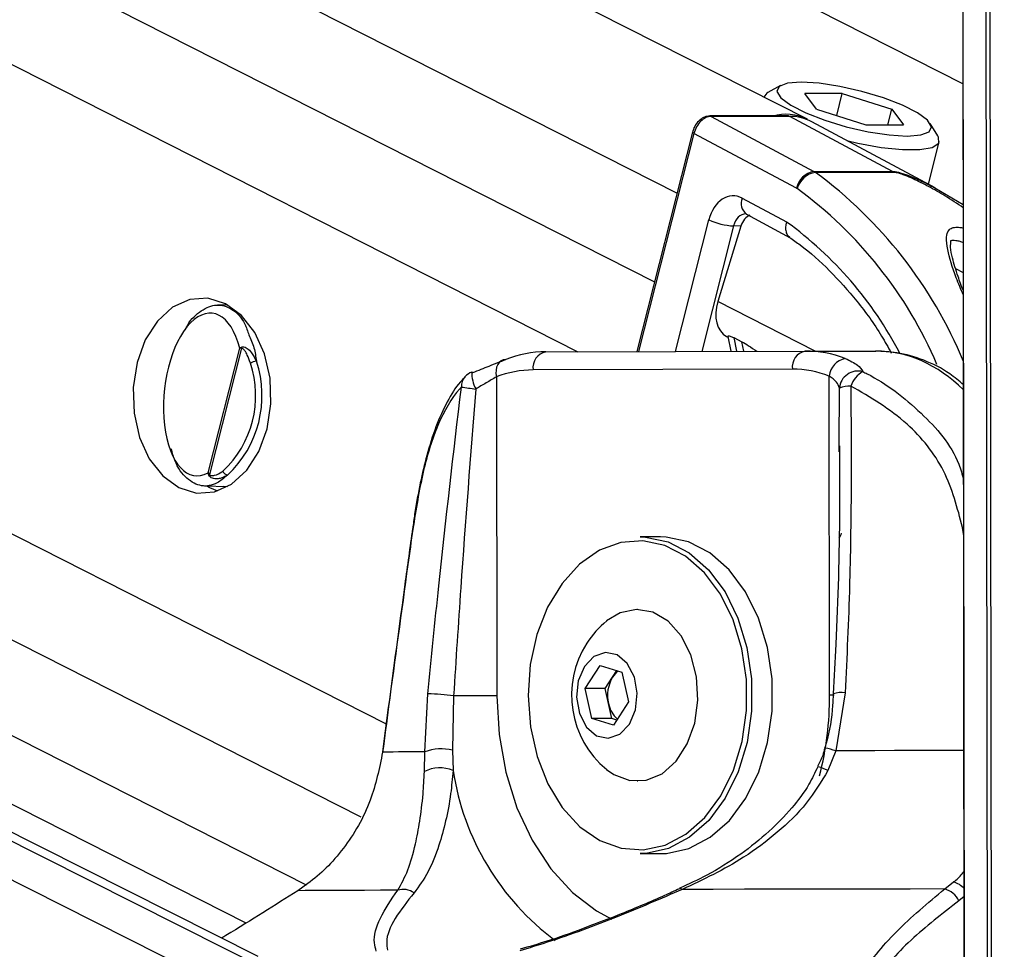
# Paper-space layout '3M DUO Surface Plate' of a CAD drawing. Header units: millimetres. Extents: x 10 to 10348, y 20 to 7979.
# Tile 56 of 117: x 5086 to 5141, y 3050 to 3102. Entities that reach past the tile are written whole.
import ezdxf

# ---------------------------------------------------------------- set-up
doc = ezdxf.new("R2010")
doc.units = ezdxf.units.MM
doc.layers.add('COMPONENT_GEOMETRY', color=7, linetype='Continuous')
doc.styles.add('SLDTEXTSTYLE0', font='TXT', dxfattribs={"width": 0.75})
doc.dimstyles.new('SLDDIMSTYLE1', dxfattribs={"dimtxt": 75, "dimasz": 3.302, "dimexe": 0, "dimexo": 0.0625, "dimgap": 18.75, "dimtad": 0, "dimtih": 1, "dimtoh": 1, "dimdec": 0, "dimrnd": 1e-09, "dimzin": 12, "dimdsep": 46, "dimtxsty": 'SLDTEXTSTYLE0', "dimsah": 1, "dimcen": 0.09, "dimadec": 0, "dimazin": 3, "dimtfac": 1, "dimtdec": 0, "dimtofl": 0, "dimtmove": 0, "dimatfit": 3, "dimfxl": 1, "dimfrac": 2, "dimtolj": 1, "dimtzin": 12, "dimarcsym": 0})

# ---------------------------------------------------------------- blocks, each defined once
blk = doc.blocks.new('_D_15')
at = {"layer": 'COMPONENT_GEOMETRY', "color": 7}
for p, q in [((6592.404, 3169.145), (6087.624, 3169.145)), ((6090.799, 3169.145), (6090.799, 2114.803)), ((6090.799, 941.399), (6090.799, 1995.741)), ((3775.5, 941.399), (6093.974, 941.399))]:
    blk.add_line(p, q, dxfattribs=at)
for points in [[(6090.799, 3169.145), (6090.291, 3165.843), (6091.307, 3165.843)], [(6090.799, 941.399), (6091.307, 944.701), (6090.291, 944.701)]]:
    blk.add_solid(points, dxfattribs=at)
at = {"layer": 'COMPONENT_GEOMETRY', "color": 7, "insert": (5979.965, 2092.421), "char_height": 75, "attachment_point": 1, "style": 'SLDTEXTSTYLE0'}
blk.add_mtext('2228', dxfattribs=at)

psp = doc.layouts.new('3M DUO Surface Plate')

# ---------------------------------------------------------------- linework, layer by layer
at = {"color": 8, "linetype": 'Continuous', "lineweight": 25}
for p, q in [((4942.221, 3183.678), (5122.543, 3092.127)), ((4969.295, 3183.999), (5138.346, 3098.17)), ((4920.005, 3183.415), (5117.071, 3083.363)), ((4931.552, 3183.552), (5121.297, 3087.216)), ((4848.627, 3182.569), (5102.06, 3053.899)), ((4858.804, 3182.69), (5105.08, 3057.653)), ((4870.082, 3182.823), (5106.479, 3062.802)), ((5101.34, 3046.336), (4831.087, 3182.362)), ((5101.012, 3048.653), (4835.264, 3182.411)), ((5138.439, 3028.922), (5138.239, 3178.282)), ((5139.728, 3026.529), (5139.533, 3172.296)), ((5123.478, 3095.427), (5120.418, 3083.372)), ((5122.461, 3083.377), (5124.307, 3090.65)), ((5125.667, 3090.312), (5123.908, 3083.381)), ((5138.36, 3087.728), (5137.941, 3087.934)), ((5130.182, 3083.396), (5124.793, 3086.133)), ((5125.677, 3084.138), (5125.832, 3083.386)), ((5126.225, 3083.387), (5126.116, 3083.915)), ((5131.501, 3078.161), (5131.516, 3081.355)), ((5138.314, 3073.644), (5138.379, 3073.654)), ((5138.38, 3073.186), (5138.314, 3073.644)), ((5138.406, 3053.259), (5138.113, 3053.025))]:
    psp.add_line(p, q, dxfattribs=at)
at = {"color": 7, "linetype": 'Continuous', "lineweight": 25}
for p, q in [((5129.742, 3096.202), (4957.099, 3183.855)), ((5099.401, 3049.948), (4836.203, 3182.422)), ((4841.331, 3182.483), (5098.735, 3051.796)), ((5138.417, 3045.628), (5138.239, 3178.282)), ((5139.932, 3034.208), (5139.748, 3171.706)), ((5139.917, 3045.637), (5139.748, 3171.706)), ((5128.255, 3098.064), (5127.557, 3097.677)), ((5127.336, 3097.43), (5127.334, 3097.424)), ((5131.671, 3097.623), (5129.596, 3097.623)), ((5130.25, 3096.764), (5129.596, 3097.623)), ((5131.364, 3096.414), (5131.671, 3097.623)), ((5131.671, 3097.623), (5134.401, 3096.764)), ((5130.25, 3096.764), (5132.979, 3095.905)), ((5134.183, 3095.905), (5134.401, 3096.764)), ((5134.401, 3096.764), (5135.055, 3095.905)), ((5128.693, 3096.386), (5124.353, 3096.386)), ((5124.428, 3096.366), (5130.104, 3093.325)), ((5128.768, 3096.366), (5124.428, 3096.366)), ((5134.444, 3093.325), (5128.768, 3096.366)), ((5136.796, 3092.412), (5129.993, 3096.068)), ((5132.979, 3095.905), (5135.055, 3095.905)), ((5136.952, 3095.292), (5136.523, 3095.966)), ((5123.4, 3095.501), (5120.321, 3083.371)), ((5129.146, 3092.39), (5123.478, 3095.427)), ((5136.429, 3092.609), (5137.028, 3094.969)), ((5130.104, 3093.325), (5134.444, 3093.325)), ((5134.532, 3093.272), (5130.192, 3093.272)), ((5138.355, 3091.479), (5136.791, 3092.407)), ((5126.139, 3091.844), (5128.594, 3090.529)), ((5126.354, 3090.969), (5126.374, 3090.963)), ((5126.374, 3090.963), (5128.8, 3089.663)), ((5126.074, 3090.299), (5124.793, 3086.133)), ((5126.074, 3090.299), (5125.667, 3090.312)), ((5097.718, 3085.953), (5097.153, 3085.94)), ((5125.281, 3084.21), (5125.356, 3084.172)), ((5125.35, 3084.198), (5125.518, 3083.385)), ((5125.677, 3084.138), (5126.116, 3083.915)), ((5096.641, 3076.666), (5098.392, 3083.564)), ((5098.489, 3083.55), (5096.718, 3076.573)), ((5115.301, 3083.358), (5129.62, 3083.396)), ((5129.62, 3083.396), (5133.515, 3083.396)), ((5112.563, 3081.97), (5112.587, 3064.352)), ((5128.914, 3082.396), (5114.596, 3082.358)), ((5130.971, 3064.402), (5130.948, 3082.019)), ((5131.5, 3077.821), (5131.501, 3078.161)), ((5096.443, 3075.945), (5097.718, 3075.914)), ((5097.61, 3075.856), (5097.487, 3075.92)), ((5121.638, 3073.127), (5120.506, 3073.127)), ((5120.365, 3069.127), (5120.344, 3069.127)), ((5117.471, 3064.746), (5118.295, 3066.027)), ((5118.295, 3066.027), (5119.492, 3065.658)), ((5118.986, 3065.387), (5119.216, 3065.743)), ((5119.492, 3065.658), (5119.864, 3064.008)), ((5118.574, 3064.746), (5118.986, 3065.387)), ((5117.843, 3063.096), (5117.471, 3064.746)), ((5118.574, 3064.746), (5117.471, 3064.746)), ((5118.76, 3063.921), (5118.574, 3064.746)), ((5108.611, 3061.252), (5108.787, 3064.456)), ((5110.202, 3064.349), (5110.146, 3061.344)), ((5119.864, 3064.008), (5119.04, 3062.727)), ((5131.828, 3064.517), (5131.316, 3061.313)), ((5118.946, 3063.096), (5118.76, 3063.921)), ((5119.04, 3062.727), (5117.843, 3063.096)), ((5118.946, 3063.096), (5117.843, 3063.096)), ((5119.223, 3063.011), (5118.946, 3063.096)), ((5110.146, 3061.344), (5110.174, 3060.217)), ((5131.316, 3061.313), (5130.882, 3060.218)), ((5108.589, 3060.158), (5108.611, 3061.252)), ((5120.344, 3059.627), (5120.365, 3059.627)), ((5120.506, 3055.627), (5121.638, 3055.627)), ((5102.16, 3053.969), (5101.599, 3053.58)), ((5122.685, 3053.691), (5122.679, 3053.688)), ((5137.328, 3053.676), (5137.816, 3054.064))]:
    psp.add_line(p, q, dxfattribs=at)
at = {"color": 7, "linetype": 'Continuous', "lineweight": 25, "flags": 128}
for points in [[(5129.397, 3098.251), (5128.639, 3098.191), (5128.18, 3098.015), (5128.056, 3097.738), (5128.279, 3097.382), (5128.829, 3096.976), (5129.663, 3096.553), (5130.712, 3096.147), (5131.892, 3095.791), (5133.107, 3095.514), (5134.259, 3095.338), (5135.254, 3095.278), (5136.012, 3095.338), (5136.471, 3095.514), (5136.594, 3095.791), (5136.372, 3096.147), (5135.822, 3096.553), (5134.988, 3096.976), (5133.939, 3097.382), (5132.759, 3097.738), (5131.544, 3098.015), (5130.392, 3098.191), (5129.397, 3098.251)], [(5127.557, 3097.677), (5127.502, 3097.643), (5127.336, 3097.43)], [(5128.693, 3096.386), (5128.727, 3096.382), (5128.768, 3096.366)], [(5131.915, 3095.035), (5132.532, 3094.889), (5133.826, 3094.65), (5134.997, 3094.526), (5135.96, 3094.526), (5136.643, 3094.65), (5136.995, 3094.889), (5136.989, 3095.225), (5136.952, 3095.292)], [(5095.02, 3075.851), (5095.994, 3075.552), (5096.99, 3075.62), (5097.939, 3076.05), (5098.778, 3076.812), (5099.448, 3077.856), (5099.904, 3079.109), (5100.116, 3080.487), (5100.068, 3081.895), (5099.764, 3083.237), (5099.225, 3084.423), (5098.487, 3085.371), (5097.6, 3086.016), (5096.626, 3086.315), (5095.631, 3086.247), (5094.681, 3085.818), (5093.843, 3085.055), (5093.173, 3084.012), (5092.717, 3082.758), (5092.505, 3081.381), (5092.553, 3079.973), (5092.857, 3078.63), (5093.396, 3077.445), (5094.134, 3076.497), (5095.02, 3075.851)], [(5113.084, 3082.935), (5112.949, 3082.916), (5112.827, 3082.861), (5112.722, 3082.772), (5112.638, 3082.652), (5112.579, 3082.506), (5112.545, 3082.339), (5112.54, 3082.158), (5112.563, 3081.97)], [(5111.257, 3082.204), (5111.214, 3082.235), (5111.203, 3082.235)], [(5096.55, 3075.943), (5096.717, 3075.851), (5097.159, 3075.669)], [(5107.934, 3073.591), (5107.935, 3073.58), (5107.95, 3073.562)], [(5114.319, 3064.361), (5114.445, 3062.64), (5114.813, 3060.99), (5115.409, 3059.479), (5116.208, 3058.169), (5117.176, 3057.113), (5118.276, 3056.354), (5119.461, 3055.923), (5120.682, 3055.839), (5121.891, 3056.104), (5123.038, 3056.708), (5124.074, 3057.626), (5124.959, 3058.82), (5125.656, 3060.242), (5126.137, 3061.833), (5126.381, 3063.528), (5126.378, 3065.258), (5126.13, 3066.952), (5125.645, 3068.541), (5124.944, 3069.959), (5124.056, 3071.148), (5123.017, 3072.06), (5121.869, 3072.658), (5120.659, 3072.917), (5119.438, 3072.826), (5118.254, 3072.389), (5117.157, 3071.624), (5116.191, 3070.563), (5115.396, 3069.248), (5114.804, 3067.734), (5114.44, 3066.082), (5114.319, 3064.361)], [(5120.506, 3073.127), (5120.808, 3073.117), (5122.046, 3072.852), (5123.22, 3072.24), (5124.284, 3071.307), (5125.193, 3070.089), (5125.91, 3068.638), (5126.406, 3067.012), (5126.66, 3065.279), (5126.663, 3063.508), (5126.413, 3061.774), (5125.922, 3060.145), (5125.208, 3058.69), (5124.303, 3057.468), (5123.241, 3056.529), (5122.068, 3055.911), (5120.831, 3055.639), (5120.506, 3055.627)], [(5121.638, 3055.627), (5121.963, 3055.639), (5123.2, 3055.911), (5124.373, 3056.529), (5125.434, 3057.468), (5126.34, 3058.69), (5127.053, 3060.145), (5127.544, 3061.774), (5127.794, 3063.508), (5127.792, 3065.279), (5127.537, 3067.012), (5127.042, 3068.638), (5126.324, 3070.089), (5125.415, 3071.307), (5124.352, 3072.24), (5123.177, 3072.852), (5121.939, 3073.117), (5121.638, 3073.127)], [(5118.657, 3060.269), (5119.045, 3059.996), (5119.929, 3059.663), (5120.844, 3059.68), (5121.721, 3060.045), (5122.497, 3060.731), (5123.112, 3061.688), (5123.523, 3062.844), (5123.697, 3064.114), (5123.623, 3065.403), (5123.306, 3066.616), (5122.769, 3067.664), (5122.052, 3068.467), (5121.208, 3068.967), (5120.3, 3069.127), (5119.396, 3068.934), (5118.657, 3068.485)], [(5117.426, 3065.976), (5117.088, 3065.182), (5116.99, 3064.265), (5117.148, 3063.366), (5117.537, 3062.621), (5118.099, 3062.143), (5118.747, 3062.005), (5119.383, 3062.228), (5119.91, 3062.778), (5120.248, 3063.572), (5120.345, 3064.489), (5120.187, 3065.388), (5119.798, 3066.133), (5119.237, 3066.612), (5118.589, 3066.749), (5117.953, 3066.526), (5117.426, 3065.976)], [(5112.587, 3064.352), (5112.341, 3064.352), (5112.064, 3064.351), (5111.765, 3064.351), (5111.45, 3064.35), (5111.128, 3064.35), (5110.807, 3064.349), (5110.495, 3064.349), (5110.202, 3064.349)], [(5106.273, 3061.258), (5106.273, 3061.254), (5106.281, 3061.237)], [(5137.328, 3053.676), (5135.424, 3053.673), (5133.54, 3053.67), (5131.678, 3053.667), (5129.843, 3053.663), (5128.038, 3053.66), (5126.266, 3053.656), (5124.531, 3053.653), (5122.836, 3053.649)], [(5107.118, 3053.607), (5106.159, 3053.604), (5105.273, 3053.6), (5104.464, 3053.597), (5103.731, 3053.593), (5103.077, 3053.59), (5102.503, 3053.586), (5102.01, 3053.583), (5101.599, 3053.58)]]:
    psp.add_lwpolyline(points, dxfattribs=at)
at = {"color": 8, "linetype": 'Continuous', "lineweight": 25, "flags": 128}
for points in [[(5124.353, 3096.386), (5124.387, 3096.382), (5124.428, 3096.366)], [(5123.4, 3095.501), (5123.399, 3095.498), (5123.403, 3095.483), (5123.418, 3095.466), (5123.444, 3095.447), (5123.478, 3095.427)], [(5112.587, 3064.352), (5112.715, 3062.213), (5113.09, 3060.133), (5113.703, 3058.168), (5114.536, 3056.373), (5115.566, 3054.796), (5116.766, 3053.48), (5118.102, 3052.462), (5118.939, 3052.013)], [(5130.971, 3064.402), (5131.18, 3064.402), (5131.23, 3064.403)], [(5138.395, 3061.325), (5137.874, 3061.324), (5136.759, 3061.323), (5135.652, 3061.321), (5134.554, 3061.319), (5133.464, 3061.317), (5132.385, 3061.315), (5131.316, 3061.313)]]:
    psp.add_lwpolyline(points, dxfattribs=at)
at = {"color": 7, "linetype": 'Continuous', "lineweight": 25}
for centre, radius, start, end in [((5128.541, 3093.756), 2.725, 63.8508, 105.1915), ((5128.798, 3093.827), 2.539, 61.9293, 90.6852), ((5130.301, 3092.165), 1.177, 99.6607, 168.9792), ((5130.388, 3092.026), 1.261, 98.9383, 164.0548), ((5129.662, 3092.503), 0.934, 55.4219, 61.7746), ((5134.002, 3092.503), 0.934, 55.4219, 61.7746), ((5128.999, 3092.116), 0.311, 55.4219, 61.7746), ((5125.819, 3093.83), 3.521, 244.5717, 267.5308), ((5098.825, 3083.579), 0.337, 172.6005, 184.9058), ((5115.334, 3077.167), 6.19, 90.2987, 111.3119), ((5115.478, 3082.484), 0.891, 101.4244, 188.1495), ((5129.796, 3082.523), 0.891, 101.4244, 188.1495), ((5129.621, 3077.215), 6.182, 68.9808, 90.0143), ((5093.56, 3080.932), 5.71, 313.091, 18.4211), ((5093.611, 3080.932), 6.011, 313.091, 18.4211), ((5099.353, 3082.05), 0.782, 92.8458, 118.7259), ((5132.035, 3081.91), 1.092, 100.3518, 174.2793), ((5111.559, 3081.3), 1, 110.8418, 137.3378), ((5114.625, 3076.683), 5.675, 90.2987, 111.3119), ((5128.915, 3076.73), 5.666, 68.9808, 90.0143), ((5132.544, 3081.263), 1.033, 75.2888, 174.8801), ((5133.55, 3080.971), 1.49, 119.9624, 160.5735), ((5114.682, 3108.187), 27.083, 261.4021, 263.0886), ((5132.118, 3079.786), 1.681, 89.0636, 110.9948), ((5096.921, 3076.42), 0.254, 142.992, 156.1601), ((5097.771, 3076.865), 0.327, 198.1747, 260.5467), ((5122.03, 3064.377), 5.315, 129.3893, 147.2359), ((5122.03, 3064.377), 5.315, 147.2359, 230.6107), ((5119.995, 3064.755), 1.19, 125.9742, 147.9576), ((5120.68, 3064.375), 1.973, 149.1522, 193.309), ((5108.615, 3052.758), 11.699, 82.2042, 89.1581), ((5120.224, 3064.198), 1.49, 190.7119, 229.5283), ((5109.533, 3058.726), 2.689, 76.8355, 110.0544), ((5110.514, 2583.569), 477.687, 90.22828, 90.50781), ((5109.442, 3058.569), 1.803, 66.0447, 118.2292), ((5107.422, 3052.626), 1.027, 54.3177, 107.1937), ((5136.971, 3052.448), 1.279, 26.7968, 73.7869)]:
    psp.add_arc(centre, radius, start, end, dxfattribs=at)
at = {"color": 8, "linetype": 'Continuous', "lineweight": 25}
for centre, radius, start, end in [((5115.452, 3073.315), 24.81, 22.5385, 53.5496), ((5115.454, 3073.537), 23.303, 23.0347, 53.9275), ((5126.841, 3091.559), 0.757, 157.8904, 231.9484), ((5116.4, 3073.683), 20.796, 27.4882, 54.0987), ((5111.392, 3081.471), 0.762, 138.8837, 184.6565), ((5113.329, 3082.242), 2.126, 180.1843, 206.2532), ((5131.075, 3073.464), 0.571, 315.0569, 347.1538), ((5131.625, 3063.145), 1.388, 81.5948, 108.6302), ((5113.201, 3064.335), 17.771, 345.664, 0.2144), ((5129.138, 3053.763), 7.858, 73.9028, 78.4372), ((5124.443, 3062.4), 14.434, 188.6971, 233.3065), ((5129.913, 3058.406), 2.055, 61.8621, 78.0553), ((5122.721, 3053.524), 0.17, 47.3481, 101.9916), ((5137.453, 3052.822), 1.294, 42.5847, 73.6883)]:
    psp.add_arc(centre, radius, start, end, dxfattribs=at)
at = {"color": 7, "linetype": 'Continuous', "lineweight": 25}
for centre, major_axis, ratio, start_param, end_param in [((5124.186, 3095.427), (0.459, 0.889), 0.664219, 0.330199, 1.900996), ((5125.638, 3089.973), (-0.001, 2.001), 0.706964, 5.920859, 7.508798), ((5126.739, 3089.961), (0.097, 0.996), 0.721655, 0.368491, 1.295534), ((5096.395, 3080.996), (0.466, 4.492), 0.481818, 5.370135, 9.748344), ((5126.194, 3085.989), (0.919, 1.776), 0.677839, 1.83206, 3.146823)]:
    psp.add_ellipse(centre, major_axis=major_axis, ratio=ratio, start_param=start_param, end_param=end_param, dxfattribs=at)
at = {"color": 8, "linetype": 'Continuous', "lineweight": 25}
for centre, major_axis, ratio, start_param, end_param in [((5126.345, 3089.973), (-0.034, 1), 0.713644, 6.236605, 7.484827), ((5133.562, 3071.396), (-0.062, 12), 0.707102, 5.673658, 6.28145)]:
    psp.add_ellipse(centre, major_axis=major_axis, ratio=ratio, start_param=start_param, end_param=end_param, dxfattribs=at)
at = {"color": 7, "linetype": 'Continuous', "lineweight": 25}
for points, knots in [([(5124.353, 3096.386), (5124.257, 3096.374), (5124.063, 3096.35), (5123.788, 3096.17), (5123.556, 3095.901), (5123.441, 3095.654), (5123.405, 3095.519), (5123.4, 3095.501)], [0, 0, 0, 0, 0.224279, 0.453361, 0.70809, 0.959559, 1, 1, 1, 1]), ([(5128.594, 3090.529), (5128.593, 3090.522), (5128.574, 3090.46), (5128.537, 3090.294), (5128.537, 3090.047), (5128.612, 3089.815), (5128.718, 3089.731), (5128.766, 3089.693)], [0, 0, 0, 0, 0.017907, 0.177177, 0.467789, 0.758086, 1, 1, 1, 1]), ([(5128.755, 3089.68), (5128.953, 3089.543), (5129.72, 3089.007), (5130.992, 3087.876), (5132.495, 3086.184), (5133.632, 3084.643), (5134.201, 3083.603), (5134.375, 3083.285)], [0, 0, 0, 0, 0.091729, 0.356301, 0.620279, 0.883635, 1, 1, 1, 1]), ([(5138.358, 3086.731), (5138.256, 3086.996), (5138.004, 3087.655), (5137.772, 3088.456), (5137.629, 3089.112), (5137.685, 3089.519), (5137.655, 3089.495), (5137.763, 3089.53), (5137.936, 3089.52), (5138.142, 3089.476), (5138.291, 3089.419), (5138.358, 3089.394)], [0, 0, 0, 0, 0.166722, 0.414255, 0.580096, 0.710995, 0.84268, 0.885183, 0.924306, 0.966206, 1, 1, 1, 1]), ([(5095.387, 3084.596), (5095.425, 3084.672), (5095.672, 3085.162), (5096.278, 3085.688), (5097.127, 3086.043), (5097.967, 3085.774), (5098.599, 3085.164), (5098.828, 3084.498), (5098.899, 3084.289)], [0, 0, 0, 0, 0.037003, 0.24048, 0.451414, 0.670976, 0.896771, 1, 1, 1, 1]), ([(5125.36, 3084.199), (5125.359, 3084.212), (5125.358, 3084.241), (5125.475, 3084.227), (5125.596, 3084.178), (5125.667, 3084.143), (5125.677, 3084.138)], [0, 0, 0, 0, 0.285963, 0.624716, 0.950429, 1, 1, 1, 1]), ([(5098.392, 3083.564), (5098.393, 3083.565), (5098.419, 3083.586), (5098.455, 3083.604), (5098.491, 3083.622)], [0, 0, 0, 0, 0.0286168, 1, 1, 1, 1]), ([(5098.489, 3083.55), (5098.454, 3083.555), (5098.418, 3083.56), (5098.393, 3083.564), (5098.392, 3083.564)], [0, 0, 0, 0, 0.971367, 1, 1, 1, 1]), ([(5098.491, 3083.622), (5098.511, 3083.628), (5098.572, 3083.647), (5098.68, 3083.617), (5098.85, 3083.518), (5099.091, 3083.274), (5099.23, 3082.998), (5099.314, 3082.832)], [0, 0, 0, 0, 0.060695, 0.184545, 0.294065, 0.574644, 1, 1, 1, 1]), ([(5126.116, 3083.915), (5126.237, 3083.845), (5126.494, 3083.696), (5126.798, 3083.496), (5126.96, 3083.389)], [0, 0, 0, 0, 0.467244, 1, 1, 1, 1]), ([(5098.977, 3082.736), (5098.926, 3082.888), (5098.842, 3083.136), (5098.699, 3083.381), (5098.599, 3083.496), (5098.54, 3083.547), (5098.501, 3083.55), (5098.489, 3083.55)], [0, 0, 0, 0, 0.455671, 0.745011, 0.850638, 0.957061, 1, 1, 1, 1]), ([(5138.368, 3081.529), (5138.119, 3081.742), (5137.446, 3082.316), (5136.197, 3082.923), (5134.808, 3083.337), (5133.903, 3083.378), (5133.512, 3083.396)], [0, 0, 0, 0, 0.178248, 0.480233, 0.775494, 1, 1, 1, 1]), ([(5111.257, 3082.204), (5111.568, 3082.33), (5112.242, 3082.601), (5112.789, 3082.818), (5113.084, 3082.935)], [0, 0, 0, 0, 0.461861, 1, 1, 1, 1]), ([(5131.838, 3082.985), (5132.088, 3082.87), (5132.551, 3082.656), (5132.726, 3082.386), (5132.806, 3082.262)], [0, 0, 0, 0, 0.538139, 1, 1, 1, 1]), ([(5110.839, 3081.953), (5110.748, 3081.865), (5110.364, 3081.498), (5109.828, 3080.595), (5109.211, 3079.254), (5108.732, 3077.734), (5108.349, 3076.103), (5108.092, 3074.728), (5107.977, 3073.854), (5107.942, 3073.584)], [0, 0, 0, 0, 0.055241, 0.232386, 0.418987, 0.602849, 0.760205, 0.925957, 1, 1, 1, 1]), ([(5112.563, 3081.97), (5112.38, 3081.862), (5112.035, 3081.659), (5111.618, 3081.416), (5111.423, 3081.301)], [0, 0, 0, 0, 0.530587, 1, 1, 1, 1]), ([(5131.516, 3081.355), (5131.474, 3081.469), (5131.385, 3081.711), (5131.099, 3081.912), (5130.948, 3082.019)], [0, 0, 0, 0, 0.469413, 1, 1, 1, 1]), ([(5110.633, 3081.409), (5110.6, 3081.373), (5110.108, 3080.841), (5109.323, 3079.491), (5108.477, 3076.814), (5108.125, 3074.645), (5107.95, 3073.562)], [0, 0, 0, 0, 0.025047, 0.371523, 0.686338, 1, 1, 1, 1]), ([(5108.787, 3064.456), (5108.981, 3066.444), (5109.535, 3072.097), (5110.201, 3077.747), (5110.633, 3081.409)], [0, 0, 0, 0, 0.351724, 1, 1, 1, 1]), ([(5132.145, 3081.467), (5132.163, 3077.806), (5132.19, 3072.158), (5131.922, 3066.506), (5131.828, 3064.517)], [0, 0, 0, 0, 0.648276, 1, 1, 1, 1]), ([(5138.314, 3073.644), (5138.032, 3074.722), (5137.468, 3076.881), (5135.219, 3079.672), (5133.224, 3080.837), (5132.145, 3081.467)], [0, 0, 0, 0, 0.313753, 0.62866, 1, 1, 1, 1]), ([(5111.423, 3081.301), (5111.137, 3077.639), (5110.697, 3071.989), (5110.331, 3066.337), (5110.202, 3064.349)], [0, 0, 0, 0, 0.6482029, 1, 1, 1, 1]), ([(5131.515, 3078.161), (5131.522, 3076.98), (5131.543, 3073.327), (5131.4, 3068.757), (5131.219, 3065.371), (5131.171, 3064.46)], [0, 0, 0, 0, 0.2588312, 0.8005422, 1, 1, 1, 1]), ([(5097.717, 3076.542), (5097.525, 3076.381), (5097.055, 3075.989), (5096.259, 3075.866), (5095.45, 3076.299), (5094.86, 3077.054), (5094.673, 3077.777), (5094.615, 3078.001)], [0, 0, 0, 0, 0.163002, 0.396902, 0.640023, 0.888435, 1, 1, 1, 1]), ([(5096.689, 3076.523), (5096.67, 3076.569), (5096.65, 3076.617), (5096.641, 3076.664), (5096.641, 3076.666)], [0, 0, 0, 0, 0.971383, 1, 1, 1, 1]), ([(5096.641, 3076.666), (5096.642, 3076.665), (5096.66, 3076.634), (5096.69, 3076.603), (5096.718, 3076.573)], [0, 0, 0, 0, 0.028633, 1, 1, 1, 1]), ([(5097.717, 3076.542), (5097.694, 3076.528), (5097.563, 3076.45), (5097.355, 3076.365), (5097.113, 3076.33), (5096.948, 3076.343), (5096.825, 3076.385), (5096.737, 3076.445), (5096.703, 3076.5), (5096.689, 3076.523)], [0, 0, 0, 0, 0.070103, 0.395135, 0.587131, 0.731052, 0.841657, 0.936351, 1, 1, 1, 1]), ([(5096.718, 3076.573), (5096.728, 3076.563), (5096.754, 3076.535), (5096.852, 3076.508), (5097.081, 3076.533), (5097.299, 3076.644), (5097.443, 3076.75), (5097.46, 3076.763)], [0, 0, 0, 0, 0.0453438, 0.1256493, 0.3756863, 0.9241098, 1, 1, 1, 1]), ([(5107.934, 3073.591), (5107.792, 3072.563), (5107.225, 3068.452), (5106.681, 3064.341), (5106.273, 3061.258)], [0, 0, 0, 0, 0.2501, 1, 1, 1, 1]), ([(5107.95, 3073.562), (5107.859, 3072.908), (5107.405, 3069.638), (5106.848, 3065.53), (5106.392, 3062.075), (5106.281, 3061.237)], [0, 0, 0, 0, 0.159188, 0.795943, 1, 1, 1, 1]), ([(5131.172, 3064.46), (5131.161, 3064.247), (5131.113, 3063.335), (5130.973, 3062.318), (5130.726, 3061.557), (5130.697, 3061.467)], [0, 0, 0, 0, 0.2117186, 0.9060962, 1, 1, 1, 1]), ([(5130.704, 3061.464), (5130.671, 3061.327), (5130.582, 3060.966), (5130.408, 3060.638), (5130.3, 3060.434)], [0, 0, 0, 0, 0.379599, 1, 1, 1, 1]), ([(5106.281, 3061.237), (5106.097, 3060.335), (5105.7, 3058.392), (5104.433, 3056.24), (5103.188, 3054.805), (5102.5, 3054.245), (5102.16, 3053.969)], [0, 0, 0, 0, 0.3015385, 0.6492758, 0.8267656, 1, 1, 1, 1]), ([(5110.174, 3060.217), (5110.134, 3059.786), (5110.04, 3058.776), (5109.771, 3057.391), (5109.361, 3055.929), (5108.819, 3054.559), (5108.288, 3053.829), (5108.02, 3053.46)], [0, 0, 0, 0, 0.1352433, 0.3167309, 0.5028993, 0.7488871, 1, 1, 1, 1]), ([(5130.314, 3060.429), (5130.16, 3060.102), (5129.775, 3059.285), (5128.859, 3058.084), (5127.6, 3056.779), (5126.019, 3055.534), (5124.347, 3054.468), (5123.181, 3053.943), (5122.672, 3053.715)], [0, 0, 0, 0, 0.102179, 0.255592, 0.427605, 0.620658, 0.834549, 1, 1, 1, 1]), ([(5130.882, 3060.218), (5130.506, 3059.599), (5129.735, 3058.329), (5128.095, 3056.761), (5125.836, 3055.065), (5123.989, 3054.194), (5122.836, 3053.649)], [0, 0, 0, 0, 0.202402, 0.415938, 0.635024, 1, 1, 1, 1]), ([(5107.118, 3053.607), (5107.314, 3053.96), (5107.709, 3054.673), (5108.073, 3055.986), (5108.345, 3057.407), (5108.516, 3058.745), (5108.568, 3059.739), (5108.589, 3060.158)], [0, 0, 0, 0, 0.2453731, 0.4952968, 0.6780966, 0.8646116, 1, 1, 1, 1]), ([(5122.68, 3053.687), (5122.402, 3053.561), (5121.355, 3053.088), (5119.761, 3052.406), (5118.404, 3051.888), (5117.87, 3051.685)], [0, 0, 0, 0, 0.1802, 0.677661, 1, 1, 1, 1]), ([(5135.847, 3042.352), (5135.67, 3042.393), (5134.678, 3042.623), (5133.148, 3043.244), (5132.032, 3044.33), (5131.633, 3045.474), (5131.689, 3046.952), (5132.59, 3048.931), (5134.533, 3051.336), (5136.396, 3052.896), (5137.328, 3053.676)], [0, 0, 0, 0, 0.024024, 0.134636, 0.244506, 0.334112, 0.423971, 0.601081, 0.800327, 1, 1, 1, 1]), ([(5101.599, 3053.58), (5100.33, 3052.774), (5098.991, 3051.924), (5097.466, 3051.009), (5097.387, 3050.962)], [0, 0, 0, 0, 0.948341, 1, 1, 1, 1]), ([(5105.933, 3050.235), (5105.888, 3050.388), (5105.729, 3050.928), (5106.056, 3052.054), (5106.761, 3053.084), (5107.118, 3053.607)], [0, 0, 0, 0, 0.1637155, 0.5756248, 1, 1, 1, 1]), ([(5108.02, 3053.46), (5107.643, 3052.985), (5106.879, 3052.024), (5106.438, 3050.963), (5106.531, 3050.443), (5106.556, 3050.298)], [0, 0, 0, 0, 0.414625, 0.838122, 1, 1, 1, 1]), ([(5122.836, 3053.649), (5121.646, 3053.138), (5119.238, 3052.103), (5116.178, 3050.966), (5114.363, 3050.411), (5113.857, 3050.256)], [0, 0, 0, 0, 0.413472, 0.836281, 1, 1, 1, 1]), ([(5138.113, 3053.025), (5137.194, 3052.308), (5135.34, 3050.861), (5133.345, 3048.628), (5132.376, 3046.781), (5132.238, 3045.399), (5132.553, 3044.33), (5133.57, 3043.302), (5135.013, 3042.714), (5135.95, 3042.495), (5136.118, 3042.456)], [0, 0, 0, 0, 0.200857, 0.405166, 0.583295, 0.670995, 0.761395, 0.868867, 0.976541, 1, 1, 1, 1]), ([(5117.87, 3051.685), (5117.687, 3051.613), (5116.863, 3051.291), (5115.52, 3050.829), (5114.367, 3050.487), (5113.878, 3050.343)], [0, 0, 0, 0, 0.141079, 0.635776, 1, 1, 1, 1])]:
    psp.add_open_spline(points, degree=3, knots=knots, dxfattribs=at)
at = {"color": 8, "linetype": 'Continuous', "lineweight": 25}
for points, knots in [([(5134.444, 3093.325), (5134.474, 3093.324), (5134.556, 3093.322), (5134.722, 3093.292), (5135.021, 3093.212), (5135.427, 3093.065), (5135.983, 3092.823), (5136.441, 3092.607), (5136.727, 3092.444), (5136.791, 3092.407)], [0, 0, 0, 0, 0.047495, 0.125413, 0.215733, 0.415935, 0.617878, 0.913357, 1, 1, 1, 1]), ([(5138.355, 3091.314), (5138.022, 3091.538), (5137.399, 3091.955), (5136.536, 3092.441), (5135.869, 3092.782), (5135.368, 3093.012), (5135.013, 3093.156), (5134.755, 3093.237), (5134.617, 3093.267), (5134.555, 3093.27), (5134.532, 3093.272)], [0, 0, 0, 0, 0.282824, 0.528009, 0.691361, 0.80038, 0.90324, 0.946021, 0.980142, 1, 1, 1, 1]), ([(5138.362, 3086.487), (5138.224, 3086.812), (5137.817, 3087.771), (5137.518, 3088.798), (5137.4, 3089.644), (5137.493, 3090.037), (5137.71, 3090.217), (5137.997, 3090.252), (5138.227, 3090.234), (5138.355, 3090.188), (5138.357, 3090.188)], [0, 0, 0, 0, 0.1753028, 0.5169273, 0.6905533, 0.8105836, 0.8810061, 0.9401056, 0.9992692, 1, 1, 1, 1]), ([(5098.899, 3084.289), (5099.001, 3084.065), (5099.191, 3083.647), (5099.275, 3083.09), (5099.314, 3082.832)], [0, 0, 0, 0, 0.537152, 1, 1, 1, 1]), ([(5132.806, 3082.262), (5132.884, 3082.223), (5134.042, 3081.645), (5136.003, 3080.144), (5137.876, 3078.015), (5138.292, 3076.582), (5138.375, 3076.294)], [0, 0, 0, 0, 0.032403, 0.482526, 0.896168, 1, 1, 1, 1]), ([(5137.816, 3054.064), (5137.988, 3054.2), (5138.206, 3054.374), (5138.369, 3054.626), (5138.404, 3054.68)], [0, 0, 0, 0, 0.782379, 1, 1, 1, 1])]:
    psp.add_open_spline(points, degree=3, knots=knots, dxfattribs=at)

# ---------------------------------------------------------------- dimensions: what is measured, and where the dimension line sits
at = {"layer": 'COMPONENT_GEOMETRY', "color": 7}
dim = psp.add_linear_dim(base=(6090.799, 941.399), p1=(6593.674, 3169.145), p2=(3774.23, 941.399), angle=90, dimstyle='SLDDIMSTYLE1', dxfattribs=at)
dim.commit()
dim.dimension.update_dxf_attribs({"geometry": '_D_15', "text_midpoint": (6090.799, 2055.272), "dimtype": 160})

doc.saveas('drawing.dxf')
